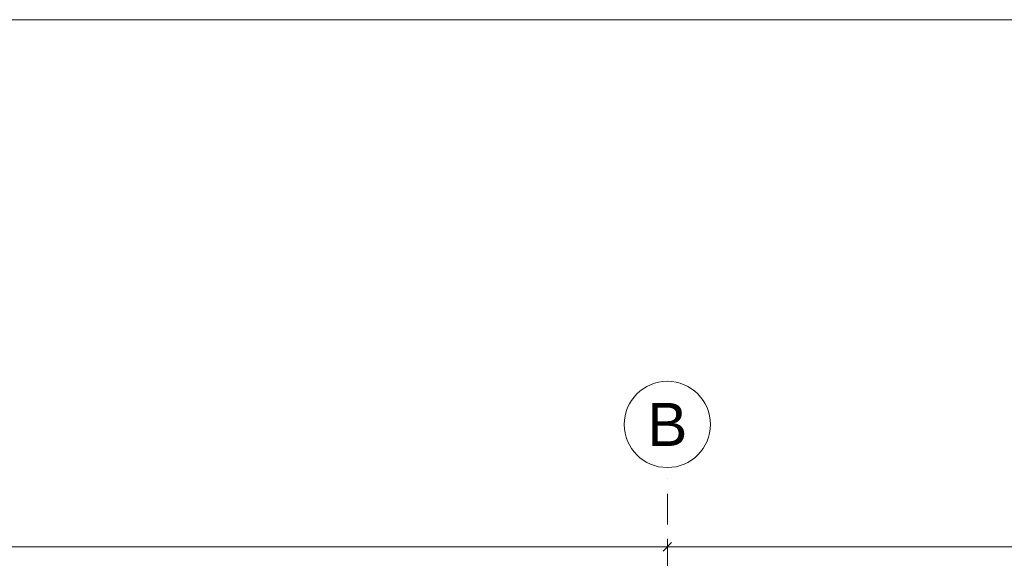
# Model space of a CAD drawing. Header units: millimetres. Extents: x -126905 to -83905, y -179170 to 5194.
# Tile 43 of 70: x -115782 to -110077, y -89480 to -86357. Entities that reach past the tile are written whole.
import ezdxf
from ezdxf.enums import TextEntityAlignment as Align

# ---------------------------------------------------------------- set-up
doc = ezdxf.new("R2010")
doc.units = ezdxf.units.MM
doc.header["$MEASUREMENT"] = 0
doc.linetypes.add('Kropki i Kreski', pattern=[335.138881, 176.388884, -88.194442, 0, -70.555556])
doc.layers.add('Nowe_Osie', color=7, linetype='Continuous')
doc.layers.add('Nowe_Wymiarowanie - Ogólne', color=7, linetype='Continuous')
for name, color, linetype, lineweight in [('Nowe_Osie_Nr_pióra__3', 7, 'Continuous', 13), ('Nowe_Osie_Nr_pióra__4', 8, 'Continuous', 13), ('Nowe_Wymiarowanie - Ogólne_Nr_pióra__42', 8, 'Continuous', 25), ('Nowe_zagospodarowanie_Nr_pióra__21', 7, 'Continuous', 20)]:
    doc.layers.add(name, color=color, linetype=linetype, lineweight=lineweight)
doc.layers.add('Nowe_Wymiarowanie - Ogólne_Nr_pióra__81', color=7, linetype='Continuous', lineweight=13, true_color=0x6a6a6a)
doc.styles.add('STYL_AUTOMATYCZNY_1', font='arial.ttf')
doc.dimstyles.new('STYL_AUTOMATYCZNY__1', dxfattribs={"dimtxt": 150, "dimasz": 47.5, "dimexe": 0.18, "dimexo": 0.0625, "dimgap": 0, "dimtad": 1, "dimtih": 1, "dimtoh": 1, "dimdec": 0, "dimlfac": 0.1, "dimzin": 0, "dimdsep": 46, "dimtxsty": 'STYL_AUTOMATYCZNY_1', "dimblk": 'ARROWHEAD_6', "dimblk1": 'ARROWHEAD_6', "dimblk2": 'ARROWHEAD_6', "dimcen": 0.09, "dimse1": 1, "dimse2": 1, "dimclrd": 256, "dimclre": 256, "dimclrt": 8, "dimazin": 0, "dimtfac": 1, "dimtdec": 4, "dimtmove": 0, "dimatfit": 3, "dimfxl": 0, "dimtolj": 1, "dimtzin": 0, "dimarcsym": 0})

# ---------------------------------------------------------------- blocks, each defined once
blk = doc.blocks.new('Standardowy znacznik osi_3')
at = {"layer": 'Nowe_Osie_Nr_pióra__3', "color": 7, "linetype": 'Continuous', "lineweight": 13, "flags": 128}
blk.add_lwpolyline([(17973, 0, 1), (17473, 0, 1)], format="xyb", close=True, dxfattribs=at)
at = {"layer": 'Nowe_Osie_Nr_pióra__4', "color": 8, "linetype": 'Kropki i Kreski', "lineweight": 13}
blk.add_line((16473, 0), (17473, 0), dxfattribs=at)
at = {"layer": 'Nowe_Osie_Nr_pióra__4', "color": 8, "lineweight": 13, "style": 'STYL_AUTOMATYCZNY_1'}
for tag, p in [('AC_MarkerText_1_0', (-67.9, -57.1)), ('AC_MarkerText_1_1', (17905.2, -57.1))]:
    blk.add_attdef(tag, text='', height=250, rotation=270, dxfattribs=at).set_placement(p, align=Align.TOP_CENTER)
blk = doc.blocks.new('*D164')
at = {"layer": 'Nowe_Wymiarowanie - Ogólne_Nr_pióra__81', "color": 251, "linetype": 'Continuous', "lineweight": 13, "true_color": 0x6a6a6a}
for p, q in [((-122319.5, -89676.5), (-122357, -89676.5)), ((-122294.5, -89651.5), (-122344.5, -89701.5)), ((-122319.5, -89629.6), (-122319.5, -89723.3)), ((-95439.5, -89676.5), (-122319.5, -89676.5)), ((-95464.5, -89701.5), (-95414.5, -89651.5)), ((-95439.5, -89629.6), (-95439.5, -89723.3)), ((-95402, -89676.5), (-95439.5, -89676.5))]:
    blk.add_line(p, q, dxfattribs=at)
at = {"layer": 'Nowe_Wymiarowanie - Ogólne_Nr_pióra__42', "color": 8, "lineweight": 25, "insert": (-109136.9, -89646.5), "char_height": 150, "attachment_point": 7, "style": 'STYL_AUTOMATYCZNY_1'}
blk.add_mtext('\\A1;{\\pql;\\fArial|b0|i0|c238|p0;\\W1.000000;2\xa0688}', dxfattribs=at)
blk = doc.blocks.new('ARROWHEAD_6')
at = {"color": 0, "linetype": 'Continuous', "lineweight": 0}
for p, q in [((0, 0), (-1, 0)), ((-0.5, -0.5), (0.5, 0.5))]:
    blk.add_line(p, q, dxfattribs=at)
blk = doc.blocks.new('*D339')
at = {"layer": 'Nowe_Wymiarowanie - Ogólne_Nr_pióra__81', "color": 251, "linetype": 'Continuous', "lineweight": 13, "true_color": 0x6a6a6a}
for p, q in [((-121904.5, -89388.8), (-121954.5, -89438.8)), ((-112004.5, -89388.8), (-112054.5, -89438.8)), ((-112029.5, -89460.7), (-112029.5, -89366.9)), ((-121929.5, -89413.8), (-112029.5, -89413.8))]:
    blk.add_line(p, q, dxfattribs=at)
at = {"layer": 'Nowe_Wymiarowanie - Ogólne_Nr_pióra__42', "color": 8, "lineweight": 25, "insert": (-117151.1, -89383.8), "char_height": 150, "attachment_point": 7, "style": 'STYL_AUTOMATYCZNY_1'}
blk.add_mtext('\\A1;{\\pql;\\fArial|b0|i0|c238|p0;\\W1.000000;990}', dxfattribs=at)
blk = doc.blocks.new('*D340')
at = {"layer": 'Nowe_Wymiarowanie - Ogólne_Nr_pióra__81', "color": 251, "linetype": 'Continuous', "lineweight": 13, "true_color": 0x6a6a6a}
for p, q in [((-112004.5, -89388.8), (-112054.5, -89438.8)), ((-112029.5, -89460.7), (-112029.5, -89366.9)), ((-105704.5, -89388.8), (-105754.5, -89438.8)), ((-105729.5, -89460.7), (-105729.5, -89366.9)), ((-112029.5, -89413.8), (-105729.5, -89413.8))]:
    blk.add_line(p, q, dxfattribs=at)
at = {"layer": 'Nowe_Wymiarowanie - Ogólne_Nr_pióra__42', "color": 8, "lineweight": 25, "insert": (-109051.1, -89383.8), "char_height": 150, "attachment_point": 7, "style": 'STYL_AUTOMATYCZNY_1'}
blk.add_mtext('\\A1;{\\pql;\\fArial|b0|i0|c238|p0;\\W1.000000;630}', dxfattribs=at)

msp = doc.modelspace()

# ---------------------------------------------------------------- linework, layer by layer
at = {"layer": 'Nowe_zagospodarowanie_Nr_pióra__21', "color": 7, "linetype": 'Continuous', "lineweight": 20, "flags": 128}
msp.add_lwpolyline([(-126905, -86356.5), (-126905, -107356.5), (-83905, -107356.5), (-83905, -86356.5)], close=True, dxfattribs=at)

# ---------------------------------------------------------------- block references
at = {"layer": 'Nowe_Osie', "color": 8, "linetype": 'Continuous', "lineweight": 15}
ref = msp.add_blockref('Standardowy znacznik osi_3', (-112029.5, -106426.6), dxfattribs=dict(at, zscale=1000, rotation=90))
ref.add_attrib('AC_MarkerText_1_1', 'B', dxfattribs={"layer": 'Nowe_Osie_Nr_pióra__4', "color": 8, "lineweight": 13, "height": 250, "rotation": 360, "style": 'STYL_AUTOMATYCZNY_1'}).set_placement((-112029.5, -88578.6), align=Align.TOP_CENTER)

# ---------------------------------------------------------------- dimensions: what is measured, and where the dimension line sits
at = {"layer": 'Nowe_Wymiarowanie - Ogólne', "color": 251, "linetype": 'Continuous', "lineweight": 13, "true_color": 0x6a6a6a}
for base, p1, p2, picture, middle in [((-112029.5, -89413.8), (-121929.5, -88953.6), (-112029.5, -88953.6), '*D339', (-116979.9, -89308.8)), ((-105729.5, -89413.8), (-112029.5, -88953.6), (-105729.5, -88953.6), '*D340', (-108879.9, -89308.8))]:
    dim = msp.add_linear_dim(base=base, p1=p1, p2=p2, dimstyle='STYL_AUTOMATYCZNY__1', dxfattribs=at)
    dim.commit()
    dim.dimension.update_dxf_attribs({"geometry": picture, "text_midpoint": middle, "dimtype": 160})
dim = msp.add_linear_dim(base=(-122319.5, -89676.5), p1=(-95439.5, -91986.6), p2=(-122319.5, -91986.6), angle=180, dimstyle='STYL_AUTOMATYCZNY__1', dxfattribs=at)
dim.commit()
dim.dimension.update_dxf_attribs({"geometry": '*D164', "text_midpoint": (-108879.6, -89571.5), "dimtype": 160})

doc.saveas('drawing.dxf')
